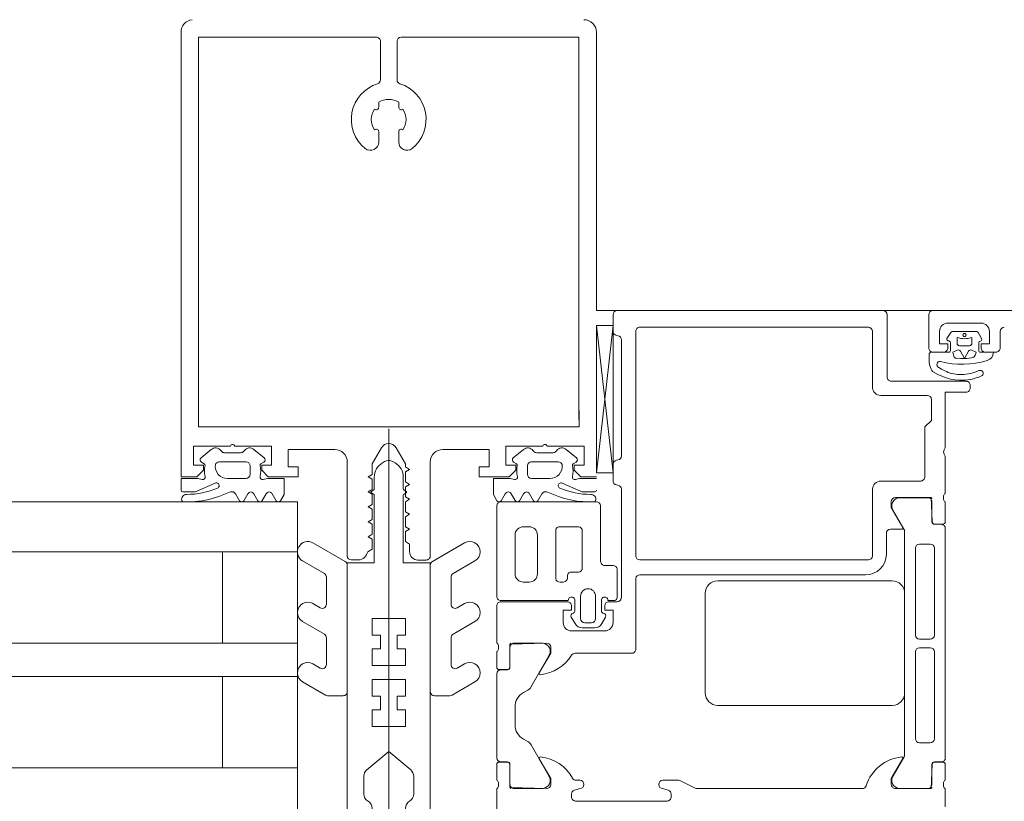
# Model space of a CAD drawing. Header units: centimetres. Extents: x -2424 to 2319, y 5 to 3760.
# Tile 6 of 117: x 337.93 to 349.79, y 386.52 to 395.93. Entities that reach past the tile are written whole.
import ezdxf

# ---------------------------------------------------------------- set-up
doc = ezdxf.new("R2010")
doc.units = ezdxf.units.CM
doc.linetypes.add('Dash', pattern=[60, 30, -30])
for name, color, linetype, lineweight in [('A-DETL-GENF', 92, 'Continuous', 9), ('A-DOOR', 31, 'Continuous', 13), ('A-DOOR-HDLN', 31, 'Continuous', 13), ('A-GLAZ-CURT', 52, 'Continuous', 13)]:
    doc.layers.add(name, color=color, linetype=linetype, lineweight=lineweight)

msp = doc.modelspace()

# ---------------------------------------------------------------- linework, layer by layer
at = {"layer": 'A-DETL-GENF', "color": 251, "lineweight": 9, "extrusion": (0, 0, -1)}
for p, q in [((339.876751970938, 394.1255545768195), (339.876751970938, 395.7763541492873)), ((344.876751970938, 395.7755545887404), (344.876751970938, 394.1255545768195)), ((339.876751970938, 395.7155554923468), (339.876751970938, 391.1155554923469)), ((340.0867495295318, 395.7155554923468), (340.0867495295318, 391.1155554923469)), ((342.2768435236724, 395.6655554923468), (342.2768435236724, 395.2028529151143)), ((342.4768435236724, 395.2026403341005), (342.4768435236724, 395.6655554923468)), ((344.666742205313, 395.7155554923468), (344.666742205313, 391.115555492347)), ((344.876751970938, 395.7155554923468), (344.876751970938, 392.4255549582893)), ((342.2565055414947, 394.8727465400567), (342.2565055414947, 394.933623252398)), ((342.4965055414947, 394.933623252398), (342.4965055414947, 394.8727465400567)), ((342.2565055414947, 394.4535640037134), (342.2565055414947, 394.5788077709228)), ((342.4965055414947, 394.5788077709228), (342.4965055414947, 394.4535640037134)), ((342.376751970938, 384.84079344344), (342.376751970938, 391.0035452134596)), ((340.1172359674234, 390.6528295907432), (340.2410602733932, 390.7555756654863)), ((340.3544510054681, 390.7441902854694), (340.3623847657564, 390.7343394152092)), ((340.4013256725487, 390.7157019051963), (340.5932750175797, 390.7157019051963)), ((340.6322160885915, 390.7343396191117), (340.6401493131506, 390.7441899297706)), ((340.7535403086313, 390.7555756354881), (340.8773645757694, 390.6528295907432)), ((343.9999636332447, 390.7555756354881), (343.8761393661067, 390.6528295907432)), ((344.1212878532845, 390.7343396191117), (344.1133546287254, 390.7441899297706)), ((344.3521782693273, 390.7157019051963), (344.1602289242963, 390.7157019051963)), ((344.3990529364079, 390.7441902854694), (344.3911191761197, 390.7343394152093)), ((344.6362679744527, 390.6528295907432), (344.5124436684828, 390.7555756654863)), ((340.1559497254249, 390.5831926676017), (340.1209408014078, 390.6033911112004)), ((340.3338827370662, 390.6055324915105), (340.660682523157, 390.6055324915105)), ((340.7072828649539, 390.5637318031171), (340.7072828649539, 390.4555319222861)), ((340.873659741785, 390.6033911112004), (340.8386505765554, 390.5831910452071)), ((341.8772992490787, 389.4755545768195), (341.8772992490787, 390.6055869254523)), ((342.3022992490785, 390.5945459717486), (342.3272992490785, 390.6089797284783)), ((342.4522992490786, 390.5945459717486), (342.4272992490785, 390.6089797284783)), ((342.877318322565, 390.6055869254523), (342.877318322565, 389.4752585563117)), ((343.879844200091, 390.6033911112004), (343.9148533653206, 390.5831910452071)), ((344.0462210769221, 390.5637318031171), (344.0462210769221, 390.4555319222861)), ((344.4196212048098, 390.6055324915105), (344.092821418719, 390.6055324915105)), ((344.5975542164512, 390.5831926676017), (344.6325631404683, 390.6033911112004)), ((340.2886934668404, 390.3510138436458), (340.0678192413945, 390.2526741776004)), ((340.6599821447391, 390.4056328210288), (340.437264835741, 390.4056328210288)), ((342.2022992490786, 390.2828093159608), (342.2022992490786, 390.4213408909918)), ((342.5522992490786, 390.2828093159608), (342.5522992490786, 390.4213408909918)), ((344.0935217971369, 390.4056328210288), (344.316239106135, 390.4056328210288)), ((344.4648104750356, 390.3510138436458), (344.6856847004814, 390.2526741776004)), ((340.0271456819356, 390.2440287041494), (339.8972850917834, 390.2440287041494)), ((340.4724494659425, 390.2436175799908), (340.3315481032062, 390.1903399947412)), ((340.5813825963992, 390.1387285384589), (340.5332604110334, 390.221847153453)), ((340.6815840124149, 390.2223282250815), (340.6333814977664, 390.1387285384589)), ((340.8014810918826, 390.1387285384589), (340.7526834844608, 390.2224289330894)), ((340.9016819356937, 390.2221283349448), (340.8544811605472, 390.1411287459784)), ((341.0225833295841, 390.1387285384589), (340.9746830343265, 390.2221283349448)), ((342.1672946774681, 390.2510348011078), (342.1923083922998, 390.265494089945)), ((342.1923052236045, 390.2192682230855), (342.1672962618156, 390.2337186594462)), ((342.5873038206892, 390.2510348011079), (342.5622901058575, 390.265494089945)), ((342.5622932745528, 390.2192682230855), (342.5873022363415, 390.2337186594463)), ((343.730920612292, 390.1387285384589), (343.7788209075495, 390.2221283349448)), ((343.8518220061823, 390.2221283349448), (343.8990227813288, 390.1411287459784)), ((343.9520228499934, 390.1387285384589), (344.0008204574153, 390.2224289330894)), ((344.0719199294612, 390.2223282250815), (344.1201224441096, 390.1387285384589)), ((344.1721213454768, 390.1387285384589), (344.2202435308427, 390.221847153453)), ((344.2810544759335, 390.2436175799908), (344.4219558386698, 390.1903399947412)), ((344.7263582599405, 390.2440287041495), (344.8562188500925, 390.2440287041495)), ((340.0052456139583, 390.1263547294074), (339.9052639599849, 390.1263547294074)), ((341.4647992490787, 389.6305341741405), (341.8522992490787, 389.4068109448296)), ((343.2897992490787, 389.6305341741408), (342.9022992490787, 389.4068109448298)), ((341.6022992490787, 389.2624733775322), (341.3397992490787, 389.4140278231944)), ((341.8772992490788, 389.3635096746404), (341.877299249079, 387.8423771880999)), ((342.0114728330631, 389.4255545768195), (341.9265057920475, 389.4255545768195)), ((342.82731145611, 389.4252585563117), (342.7273053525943, 389.4252585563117)), ((342.8772992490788, 389.3635096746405), (342.877299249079, 387.8423771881)), ((343.1522992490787, 389.2624733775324), (343.4147992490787, 389.4140278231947)), ((341.6272992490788, 388.8933172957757), (341.6272992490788, 389.2191721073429)), ((343.1272992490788, 388.8933172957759), (343.1272992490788, 389.2191721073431)), ((341.4647992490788, 388.9005341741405), (341.5522992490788, 388.8500160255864)), ((343.2897992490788, 388.9005341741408), (343.2022992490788, 388.8500160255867)), ((341.6022992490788, 388.5324733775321), (341.3397992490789, 388.6840278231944)), ((343.1522992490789, 388.5324733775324), (343.4147992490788, 388.6840278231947)), ((341.6272992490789, 388.167654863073), (341.6272992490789, 388.4891721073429)), ((343.1272992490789, 388.1676548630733), (343.1272992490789, 388.4891721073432)), ((341.4647992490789, 388.1748717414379), (341.5522992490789, 388.1243535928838)), ((343.2897992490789, 388.1748717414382), (343.2022992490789, 388.1243535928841)), ((341.6156967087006, 387.7990759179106), (341.339799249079, 387.9583653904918)), ((343.1389017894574, 387.7990759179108), (343.414799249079, 387.9583653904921)), ((341.827299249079, 387.7923771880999), (341.6406967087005, 387.7923771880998)), ((342.927299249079, 387.7923771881), (343.1139017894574, 387.7923771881)), ((342.0772992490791, 386.8240165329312), (342.0772992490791, 386.6089797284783)), ((342.6772992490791, 386.8240165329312), (342.6772992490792, 386.6089797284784))]:
    msp.add_line(p, q, dxfattribs=at)
at = {"layer": 'A-DETL-GENF', "color": 251, "lineweight": 9}
msp.add_line((449.876751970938, 392.4255549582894), (344.8767519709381, 392.4255549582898), dxfattribs=at)
at = {"layer": 'A-DETL-GENF', "color": 251, "lineweight": 9, "extrusion": (0, 0, -1), "flags": 128}
for points in [[(-340.0867495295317, 394.1255545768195), (-340.0867495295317, 395.7155554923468), (-342.2268435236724, 395.7155554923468)], [(-342.5268435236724, 395.7155554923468), (-344.666742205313, 395.7155554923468), (-344.666742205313, 394.1255545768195)], [(-340.4722820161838, 390.795591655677), (-340.027286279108, 390.795591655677), (-340.027286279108, 390.5655547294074), (-340.1471852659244, 390.5655547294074), (-340.1471852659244, 390.5055548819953), (-340.0671852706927, 390.4255545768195), (-339.877286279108, 390.4255545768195), (-339.877286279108, 391.2255545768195)], [(-344.667276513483, 391.2255545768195), (-344.667276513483, 391.0256148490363), (-340.0872838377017, 391.0256148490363), (-340.0872838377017, 391.2255545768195)], [(-341.7272992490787, 390.7555869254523), (-341.1672894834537, 390.7555869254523), (-341.1672894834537, 390.5455557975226), (-341.2872891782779, 390.5455557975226), (-341.2872891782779, 390.4255545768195), (-340.9273912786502, 390.4255545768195), (-340.8473912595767, 390.5055548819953), (-340.8473912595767, 390.5654540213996), (-340.9672887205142, 390.5654540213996), (-340.9672887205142, 390.795591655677), (-340.5220867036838, 390.795591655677)], [(-344.2325307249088, 390.795591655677), (-343.7873288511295, 390.795591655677), (-343.7873288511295, 390.5654540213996), (-343.907226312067, 390.5654540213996), (-343.907226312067, 390.5055548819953), (-343.8272263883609, 390.4255545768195), (-343.4673283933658, 390.4255545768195), (-343.4673283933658, 390.5455557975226), (-343.58732808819, 390.5455557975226), (-343.58732808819, 390.7555869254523), (-343.027318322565, 390.7555869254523)], [(-344.8767519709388, 390.4255545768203), (-344.687432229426, 390.4255545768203), (-344.6074323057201, 390.5055548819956), (-344.6074323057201, 390.5655547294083), (-344.7273312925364, 390.5655547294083), (-344.7273312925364, 390.7955916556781), (-344.2823354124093, 390.7955916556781)], [(-342.289402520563, 390.7750998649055), (-342.1772687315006, 390.5803435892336), (-342.1772687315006, 390.4544111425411), (-342.127293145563, 390.4255225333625), (-342.1772687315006, 390.3967315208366), (-342.1772687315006, 390.2743986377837), (-342.127293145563, 390.2455222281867), (-342.1772687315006, 390.2167312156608), (-342.1772687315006, 390.0943983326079), (-342.127293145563, 390.0655219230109), (-342.1772687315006, 390.036730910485), (-342.1772687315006, 389.9144109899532), (-342.127293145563, 389.8855223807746), (-342.1772687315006, 389.8566459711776), (-342.1772687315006, 389.7344106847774), (-342.127293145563, 389.7055220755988), (-342.1772687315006, 389.6766456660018), (-342.1772687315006, 389.555932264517), (-342.1247884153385, 389.525521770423)], [(-342.6273053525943, 389.5252585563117), (-342.6273053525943, 389.6153763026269), (-342.5772992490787, 389.6459677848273), (-342.5772992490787, 389.7666281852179), (-342.6273053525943, 389.7955222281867), (-342.5772992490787, 389.8244284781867), (-342.5772992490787, 389.9466277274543), (-342.6273053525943, 389.975521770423), (-342.5772992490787, 390.0044280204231), (-342.5772992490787, 390.1267134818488), (-342.6273053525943, 390.1555220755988), (-342.5772992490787, 390.1844161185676), (-342.5772992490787, 390.3067137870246), (-342.6273053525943, 390.3355223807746), (-342.5772992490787, 390.3644164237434), (-342.5772992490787, 390.4867133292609), (-342.6273053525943, 390.5155219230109), (-342.5770612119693, 390.5445657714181), (-342.5770612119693, 390.5804495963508), (-342.4646771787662, 390.7750998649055)], [(-342.6415780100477, 386.9006209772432), (-342.3772992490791, 387.1223771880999), (-342.377299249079, 387.4223771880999), (-342.577299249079, 387.4223771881), (-342.577299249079, 387.6223771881), (-342.477299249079, 387.6223771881), (-342.477299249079, 387.7883771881), (-342.577299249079, 387.7883771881), (-342.5772992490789, 387.9883771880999), (-342.3772992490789, 387.9883771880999), (-342.3772992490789, 388.1553771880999), (-342.5772992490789, 388.1553771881), (-342.5772992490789, 388.3553771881), (-342.4772992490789, 388.3553771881), (-342.4772992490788, 388.5223771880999), (-342.5772992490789, 388.5223771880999), (-342.5772992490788, 388.7223771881), (-342.3772992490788, 388.7223771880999), (-342.3772992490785, 390.6223771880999), (-342.3772992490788, 388.7223771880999), (-342.1772992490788, 388.7223771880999), (-342.1772992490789, 388.5223771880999), (-342.2772992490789, 388.5223771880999), (-342.2772992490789, 388.3553771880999), (-342.1772992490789, 388.3553771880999), (-342.1772992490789, 388.1553771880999), (-342.3772992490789, 388.1553771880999), (-342.3772992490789, 387.9883771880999), (-342.1772992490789, 387.9883771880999), (-342.177299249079, 387.7883771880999), (-342.277299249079, 387.7883771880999), (-342.277299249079, 387.6223771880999), (-342.177299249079, 387.6223771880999), (-342.1772992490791, 387.4223771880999), (-342.377299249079, 387.4223771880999), (-342.3772992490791, 387.1223771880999), (-342.1130204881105, 386.9006209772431)], [(-339.8772853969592, 390.264028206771), (-339.8772853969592, 390.405533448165), (-340.0787899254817, 390.405533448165), (-340.129989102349, 390.3921996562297)], [(-340.8646098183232, 390.3921989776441), (-340.9158228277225, 390.405533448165), (-341.1172831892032, 390.405533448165), (-341.1172831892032, 390.2131287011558), (-341.074682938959, 390.1387285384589)], [(-343.8888941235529, 390.3921989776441), (-343.8376811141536, 390.405533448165), (-343.6362207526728, 390.405533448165), (-343.6362207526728, 390.2131287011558), (-343.6788210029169, 390.1387285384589)], [(-344.8762185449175, 390.4055334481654), (-344.6747140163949, 390.4055334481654), (-344.6235148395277, 390.392199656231)], [(-342.1772992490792, 386.4357746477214), (-342.1772992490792, 386.3223771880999), (-341.8772992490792, 386.3223771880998), (-341.8772992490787, 389.3923771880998), (-342.2022992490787, 389.3923771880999), (-342.2022992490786, 390.201951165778)], [(-342.5772992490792, 386.4357746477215), (-342.5772992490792, 386.3223771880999), (-342.8772992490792, 386.3223771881), (-342.8772992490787, 389.3923771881), (-342.5522992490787, 389.3923771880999), (-342.5522992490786, 390.2019511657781)]]:
    msp.add_lwpolyline(points, dxfattribs=at)
at = {"layer": 'A-DETL-GENF', "color": 251, "lineweight": 9, "extrusion": (0, 0, -1)}
for centre, radius, start, end in [((-340.0270861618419, 395.7760774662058), 0.1503344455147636, 0.1054500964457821, 83.87804347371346), ((-344.7267511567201, 395.7755537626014), 0.1500008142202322, 90.00031100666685, 179.9996844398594), ((-342.2268617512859, 395.6655737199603), 0.04998177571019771, 89.97910507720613, 180.0208949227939), ((-342.5268502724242, 395.6655487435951), 0.05000674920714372, 0.00773245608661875, 89.99226754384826), ((-342.2268435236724, 395.2028529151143), 0.05000000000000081, 180, 252.5829923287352), ((-342.5268435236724, 395.2026403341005), 0.05000000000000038, 287.4982076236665, 0), ((-342.3765055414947, 394.7257771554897), 0.4499999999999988, 308.944803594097, 72.58299232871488), ((-342.3765055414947, 394.7257771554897), 0.4499999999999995, 107.498207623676, 231.0551964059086), ((-342.3765055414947, 394.7257771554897), 0.2400000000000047, 59.99999999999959, 120.0000000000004), ((-342.3765055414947, 394.7257771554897), 0.2100000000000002, 323.7767789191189, 36.22322108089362), ((-342.2265055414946, 394.8727465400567), 0.02999999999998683, 180, 310.3192648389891), ((-342.5265055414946, 394.8727465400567), 0.02999999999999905, 229.6807351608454, 0), ((-342.3765055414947, 394.7257771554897), 0.2100000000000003, 143.7767789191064, 216.2232210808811), ((-342.2265055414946, 394.5788077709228), 0.02999999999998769, 49.68073516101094, 180), ((-342.5265055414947, 394.5788077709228), 0.02999999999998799, 0, 130.3192648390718), ((-342.1565055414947, 394.4535640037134), 0.1000000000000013, 180, 308.9448035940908), ((-342.5965055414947, 394.4535640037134), 0.0999999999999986, 231.0551964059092, 0), ((-340.4971843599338, 390.7901392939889), 0.02549225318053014, 12.35000846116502, 167.649991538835), ((-342.3770398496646, 390.7269241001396), 0.1000060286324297, 28.79836097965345, 151.2016390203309), ((-344.2574330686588, 390.7901392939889), 0.02549225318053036, 12.35000846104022, 167.6499915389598), ((-340.2921455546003, 390.69401030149), 0.08000000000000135, 50.31502622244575, 141.1524920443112), ((-340.4013256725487, 390.7657019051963), 0.05000000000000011, 270, 321.1524920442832), ((-340.5932750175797, 390.7657019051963), 0.04999999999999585, 218.8472079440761, 270), ((-340.7024550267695, 390.6940102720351), 0.0799999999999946, 38.84720794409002, 129.6849743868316), ((-341.7273762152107, 390.6056638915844), 0.1499230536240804, 89.97058601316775, 180.0294139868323), ((-343.027241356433, 390.6056638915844), 0.1499230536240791, 359.9705860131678, 90.02941398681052), ((-344.0510489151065, 390.6940102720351), 0.07999999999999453, 50.31502561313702, 141.15279205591), ((-344.1602289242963, 390.7657019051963), 0.04999999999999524, 270, 321.1527920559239), ((-344.3521782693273, 390.7657019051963), 0.04999999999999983, 218.8475079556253, 270), ((-344.4613583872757, 390.6940103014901), 0.0800000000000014, 38.84750795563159, 129.6849737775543), ((-340.1359470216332, 390.6293737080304), 0.03000469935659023, 300.0085348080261, 51.42019306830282), ((-340.4347142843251, 390.4973895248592), 0.2767683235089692, 345.6254415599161, 13.34130121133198), ((-340.1459549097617, 390.5658691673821), 0.01999999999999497, 119.9828518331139, 193.3413012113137), ((-340.4366431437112, 390.5536796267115), 0.1481541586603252, 269.7595718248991, 7.583599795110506), ((-340.3362657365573, 390.5560268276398), 0.0495629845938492, 20.31224166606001, 87.24414349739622), ((-340.6580634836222, 390.5557368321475), 0.04986448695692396, 93.01073973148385, 170.7737186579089), ((-340.8486459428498, 390.5658678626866), 0.01999999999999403, 346.6589575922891, 60.01532699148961), ((-340.5598862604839, 390.497389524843), 0.2767683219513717, 166.6589575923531, 194.3746114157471), ((-340.8586535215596, 390.6293737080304), 0.03000469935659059, 128.5798069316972, 239.9914651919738), ((-342.4022992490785, 390.4213408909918), 0.1999999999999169, 1.628443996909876e-11, 59.99999999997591), ((-342.3772992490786, 390.5223771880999), 0.1000000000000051, 59.99999999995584, 89.99999999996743), ((-342.3772992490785, 390.5223771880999), 0.1000000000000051, 90, 120.000000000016), ((-342.3522992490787, 390.4213408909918), 0.1999999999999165, 119.9999999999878, 180), ((-343.8948504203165, 390.6293737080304), 0.03000469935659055, 300.0085348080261, 51.42019306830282), ((-344.193617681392, 390.497389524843), 0.2767683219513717, 345.62538858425, 13.34104240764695), ((-343.9048579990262, 390.5658678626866), 0.01999999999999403, 119.9846730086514, 193.3410424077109), ((-344.0954404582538, 390.5557368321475), 0.04986448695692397, 9.22628134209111, 86.98926026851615), ((-344.3168607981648, 390.5536796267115), 0.1481541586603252, 172.4164002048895, 270.2404281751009), ((-344.4172382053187, 390.5560268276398), 0.04956298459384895, 92.75585650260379, 159.68775833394), ((-344.6075490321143, 390.5658691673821), 0.01999999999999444, 346.6586987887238, 60.01714816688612), ((-344.3187896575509, 390.4973895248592), 0.2767683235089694, 166.658698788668, 194.3745584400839), ((-344.6175569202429, 390.6293737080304), 0.03000469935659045, 128.5798069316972, 239.9914651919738), ((-340.1375498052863, 390.4212312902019), 0.02999999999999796, 165.6254415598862, 284.5972807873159), ((-340.6570631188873, 390.4557666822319), 0.05021876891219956, 180.2678441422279, 266.6677362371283), ((-340.8570506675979, 390.4212310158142), 0.03000000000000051, 255.4057825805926, 14.37461141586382), ((-343.8964532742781, 390.4212310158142), 0.03000000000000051, 165.6253885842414, 284.5942174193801), ((-344.0964408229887, 390.4557666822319), 0.05021876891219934, 273.3322637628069, 359.7321558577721), ((-344.6159541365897, 390.4212312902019), 0.02999999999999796, 255.4027192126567, 14.37455844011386), ((-340.3023913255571, 390.320247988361), 0.03367742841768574, 65.99997293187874, 246.996470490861), ((-344.4511126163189, 390.320247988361), 0.03367742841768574, 293.003529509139, 114.0000270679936), ((-339.8972853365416, 390.2640284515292), 0.01999993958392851, 270.0007011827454, 359.9992988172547), ((-339.9429640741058, 390.1561773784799), 0.05895873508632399, 345.3964350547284, 91.40264382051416), ((-339.9511292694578, 391.1476278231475), 0.9325336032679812, 246.9964704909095, 270.4130089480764), ((-339.979156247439, 391.1234083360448), 0.9973948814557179, 249.3099569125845, 268.5011141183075), ((-340.0271455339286, 390.3440287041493), 0.0999999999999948, 245.9999729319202, 269.9999151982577), ((-340.4899892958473, 390.1967949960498), 0.04999999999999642, 69.4639536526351, 149.930961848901), ((-340.7171601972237, 390.2037058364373), 0.04015542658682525, 27.62985270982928, 152.2078355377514), ((-340.9381824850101, 390.2025766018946), 0.04140725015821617, 28.17598887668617, 151.8240111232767), ((-342.1722992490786, 390.2423771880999), 0.0100000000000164, 300.0197655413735, 59.96974985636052), ((-342.1822992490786, 390.201951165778), 0.02000000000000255, 120.0197655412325, 180), ((-342.1822992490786, 390.2828093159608), 0.02000000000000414, 180, 239.9697498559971), ((-342.5722992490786, 390.2828093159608), 0.02000000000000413, 300.030250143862, 0), ((-342.5722992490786, 390.2019511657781), 0.02000000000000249, 0, 59.98023445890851), ((-342.5822992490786, 390.2423771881), 0.01000000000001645, 120.0302501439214, 239.9802344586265), ((-343.8153214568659, 390.2025766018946), 0.04140725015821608, 28.17598887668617, 151.8240111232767), ((-344.0363437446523, 390.2037058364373), 0.04015542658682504, 27.7921644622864, 152.3701472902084), ((-344.2635146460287, 390.1967949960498), 0.04999999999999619, 30.06903815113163, 110.5360463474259), ((-344.774347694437, 391.1234083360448), 0.9973948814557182, 273.4582290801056, 290.6900430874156), ((-344.8023746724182, 391.1476278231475), 0.9325336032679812, 269.5869910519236, 293.0035295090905), ((-344.7263584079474, 390.3440287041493), 0.09999999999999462, 270.0000848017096, 294.0000270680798), ((-344.8105398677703, 390.1561773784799), 0.05895873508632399, 88.59735617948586, 194.6035649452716), ((-344.8562186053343, 390.2640284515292), 0.01999993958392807, 180.0007011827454, 269.9992988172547), ((-339.9052639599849, 390.1463547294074), 0.01999999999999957, 270, 345.3964350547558), ((-340.6073820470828, 390.1537920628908), 0.03004798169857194, 210.0870830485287, 329.9129169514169), ((-340.8273556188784, 390.1537407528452), 0.0299141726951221, 204.9360482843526, 329.8780013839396), ((-341.0486331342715, 390.1538447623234), 0.03011797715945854, 210.125807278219, 329.874192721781), ((-343.7048708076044, 390.1538447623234), 0.03011797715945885, 210.1258072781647, 329.874192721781), ((-343.9261483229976, 390.1537407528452), 0.02991417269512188, 210.1219986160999, 335.0639517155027), ((-344.1461218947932, 390.1537920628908), 0.03004798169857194, 210.0870830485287, 329.9129169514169), ((-344.8482399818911, 390.1463547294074), 0.02000000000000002, 194.603564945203, 270), ((-341.4022992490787, 389.5222809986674), 0.1250000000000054, 299.9999999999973, 119.9999999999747), ((-343.3522992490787, 389.5222809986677), 0.1250000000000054, 59.99999999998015, 240.0000000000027), ((-341.9273188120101, 389.4755675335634), 0.05001956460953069, 270.9313288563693, 359.985158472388), ((-342.0018288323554, 389.55069309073), 0.1255095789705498, 191.5692977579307, 265.593119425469), ((-342.7272537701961, 389.5252069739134), 0.09994843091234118, 269.9704302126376, 0.02956978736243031), ((-342.8273202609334, 389.4752497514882), 0.04999119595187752, 179.9899086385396, 270.0100913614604), ((-341.8272992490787, 389.3635096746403), 0.04999999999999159, 119.9999999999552, 179.9999999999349), ((-342.9272992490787, 389.3635096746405), 0.04999999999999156, 0, 60.00000000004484), ((-341.5772992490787, 389.2191721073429), 0.05000000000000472, 119.9999999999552, 180), ((-343.1772992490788, 389.2191721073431), 0.0500000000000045, 0, 59.9999999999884), ((-341.4022992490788, 388.7922809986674), 0.1250000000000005, 299.9999999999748, 119.9999999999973), ((-341.5772992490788, 388.8933172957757), 0.04999999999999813, 180, 299.9999999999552), ((-343.1772992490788, 388.8933172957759), 0.04999999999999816, 240.0000000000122, 0), ((-343.3522992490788, 388.7922809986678), 0.1250000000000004, 59.99999999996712, 240.0000000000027), ((-341.5772992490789, 388.4891721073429), 0.04999999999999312, 119.9999999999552, 179.9999999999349), ((-343.1772992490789, 388.4891721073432), 0.04999999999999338, 0, 59.99999999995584), ((-341.4022992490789, 388.0666185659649), 0.1250000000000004, 299.9999999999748, 119.9999999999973), ((-343.352299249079, 388.0666185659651), 0.1250000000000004, 59.99999999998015, 240.0000000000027), ((-341.5772992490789, 388.167654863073), 0.04999999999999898, 180, 299.9999999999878), ((-343.1772992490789, 388.1676548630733), 0.0499999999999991, 240.0000000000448, 6.513775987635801e-11), ((-341.827299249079, 387.8423771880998), 0.05000000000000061, 179.9999999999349, 270), ((-342.9272992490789, 387.8423771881), 0.05000000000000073, 269.9999999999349, 0), ((-341.6406967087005, 387.8423771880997), 0.04999999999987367, 270.0000000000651, 300.0000000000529), ((-343.1139017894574, 387.8423771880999), 0.04999999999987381, 239.9999999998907, 269.9999999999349), ((-342.1772992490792, 386.8240165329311), 0.1000000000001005, 3.256887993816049e-11, 50.00000000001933), ((-342.577299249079, 386.8240165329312), 0.1000000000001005, 129.9999999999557, 179.9999999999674), ((-342.1772992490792, 386.6089797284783), 0.09999999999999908, 299.9999999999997, 0), ((-342.0772992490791, 386.4357746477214), 0.1000000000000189, 119.9999999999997, 180), ((-342.6772992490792, 386.4357746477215), 0.1000000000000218, 3.256887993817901e-11, 59.99999999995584), ((-342.5772992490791, 386.6089797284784), 0.09999999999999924, 180, 240.0000000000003)]:
    msp.add_arc(centre, radius, start, end, dxfattribs=at)
at = {"layer": 'A-DOOR', "color": 251, "lineweight": 9}
for p, q in [((345.0767606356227, 392.3755519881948), (345.0767606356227, 392.1765310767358)), ((348.3267608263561, 392.4255522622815), (345.1267606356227, 392.4255522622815)), ((348.376760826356, 391.6255522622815), (348.376760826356, 392.3755522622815)), ((348.8768599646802, 391.9755785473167), (348.8768599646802, 392.3755785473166)), ((345.0765661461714, 390.4723919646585), (344.876751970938, 392.2474701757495)), ((348.1502524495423, 392.2255525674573), (345.4002574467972, 392.2255525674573)), ((349.506860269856, 392.2755785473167), (349.106860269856, 392.2755785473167)), ((345.1170065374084, 392.1274917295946), (345.136514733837, 392.1236114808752)), ((345.3502513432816, 392.1755454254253), (345.3502513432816, 389.4755550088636)), ((348.2002524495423, 391.5055550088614), (348.2002524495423, 392.1755525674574)), ((349.1426593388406, 392.1639315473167), (349.0962604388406, 392.0912325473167)), ((349.4553600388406, 392.1737322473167), (349.1597598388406, 392.1737322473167)), ((349.2175597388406, 392.1037322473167), (349.2175597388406, 392.033731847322)), ((349.3975606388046, 392.0337331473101), (349.3975606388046, 392.1037322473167)), ((349.5129588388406, 392.0884325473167), (349.4733600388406, 392.1627306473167)), ((349.7368605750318, 392.1755785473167), (349.7368605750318, 391.9755785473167)), ((345.1767606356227, 392.0745721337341), (345.1767606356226, 390.6775112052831)), ((349.1377597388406, 392.0409334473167), (349.1377597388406, 391.9441332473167)), ((349.2475605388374, 392.00373214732), (349.3675607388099, 392.00373214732)), ((349.4785594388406, 391.9442324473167), (349.4785594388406, 392.0395327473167)), ((349.1179599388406, 391.9241335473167), (348.9032596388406, 391.9241335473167)), ((349.0568617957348, 391.9255785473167), (348.9268599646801, 391.9255785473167)), ((349.6558582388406, 391.9242327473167), (349.4984599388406, 391.9242327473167)), ((349.6868605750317, 391.9255785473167), (349.556860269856, 391.9255785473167)), ((349.5808259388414, 391.8263704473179), (349.5817401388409, 391.8264907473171)), ((349.4822117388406, 391.7037220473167), (349.4567820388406, 391.6922451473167)), ((349.3267570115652, 391.5755522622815), (348.4267608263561, 391.5755522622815)), ((349.3767600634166, 391.4955595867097), (349.3767600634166, 391.5255522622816)), ((348.8602524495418, 391.4055550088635), (348.3002516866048, 391.4055550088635)), ((349.0767606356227, 390.2255255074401), (349.0767606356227, 390.675555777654)), ((345.0767606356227, 390.5755522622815), (345.0767606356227, 390.3775112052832)), ((345.1365147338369, 390.628471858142), (345.1170065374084, 390.6245916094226)), ((345.1170065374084, 390.3284718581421), (345.1365147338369, 390.3245916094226)), ((348.3002524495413, 390.3755867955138), (348.7802474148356, 390.3755867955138)), ((345.1767606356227, 390.2755522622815), (345.1767606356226, 388.9699701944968)), ((348.2002524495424, 389.4755550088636), (348.2002524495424, 390.2755867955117)), ((349.0567605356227, 390.152847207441), (349.0567605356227, 390.198206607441)), ((343.6767606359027, 390.0801661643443), (343.6767606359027, 388.9934519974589)), ((344.8769805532, 390.1255549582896), (343.7265470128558, 390.1255549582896)), ((344.9267669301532, 389.4134490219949), (344.9267669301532, 390.0801692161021)), ((348.5180965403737, 390.1745559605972), (348.8657509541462, 390.1745559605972)), ((348.91575055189, 390.1245560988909), (348.91575055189, 389.8845562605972)), ((349.0767606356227, 389.8875521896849), (349.0767606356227, 390.125526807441)), ((348.5785804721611, 389.7956890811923), (348.4467335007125, 390.0240547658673)), ((348.9457173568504, 389.8545562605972), (349.0267504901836, 389.8545562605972)), ((348.9487632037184, 389.8575521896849), (349.0467606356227, 389.8575521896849)), ((343.8967610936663, 389.7255557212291), (343.8967610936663, 389.2596923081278)), ((344.0667668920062, 389.825555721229), (343.9967610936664, 389.825555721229)), ((344.1667676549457, 389.2596923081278), (344.1667676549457, 389.7255557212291)), ((344.3867673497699, 389.7849566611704), (344.3867673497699, 389.2002917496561)), ((344.6613805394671, 389.825555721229), (344.4405286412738, 389.825555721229)), ((344.7067670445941, 389.3294776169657), (344.7067670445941, 389.7757685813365)), ((348.3667615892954, 389.4955550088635), (348.3667615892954, 389.7455519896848)), ((348.4167615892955, 389.7955519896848), (348.5529486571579, 389.7955519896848)), ((348.5861984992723, 387.081450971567), (348.5861984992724, 389.7706891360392)), ((349.0767504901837, 389.8045562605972), (349.0767504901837, 387.0465543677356)), ((348.7661984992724, 389.6173889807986), (348.8961984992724, 389.6173889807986)), ((348.7161984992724, 388.5223889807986), (348.7161984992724, 389.5673889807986)), ((348.9461984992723, 389.5673889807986), (348.9461984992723, 388.5223889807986)), ((345.0769744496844, 389.3596862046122), (344.9673675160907, 389.3596862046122)), ((345.4002513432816, 389.4255550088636), (348.1502524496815, 389.4255550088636)), ((344.5267606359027, 389.2094790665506), (344.5267606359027, 389.2390910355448)), ((344.5805219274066, 389.2796904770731), (344.6613805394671, 389.2796904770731)), ((345.1267608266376, 388.9696922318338), (345.1267608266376, 389.3143004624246)), ((345.3992378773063, 389.2455550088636), (348.1167615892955, 389.2455550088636)), ((343.9967610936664, 389.1596923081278), (344.0667668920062, 389.1596923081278)), ((344.4405286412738, 389.1596923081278), (344.4813733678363, 389.1596923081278)), ((345.3502513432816, 388.3427922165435), (345.3502513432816, 389.2055709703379)), ((346.3371890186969, 389.1755546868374), (348.4371889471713, 389.1755546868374)), ((346.1871890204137, 387.8255546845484), (346.1871890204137, 389.0255546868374)), ((348.5871889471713, 389.0255546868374), (348.5871889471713, 387.8255546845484)), ((343.7173581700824, 388.9396922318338), (344.5376355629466, 388.9396922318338)), ((344.5267606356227, 388.9228081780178), (343.7267667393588, 388.9228081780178)), ((344.6167584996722, 388.9355082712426), (344.6167584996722, 388.8117285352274)), ((344.6867572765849, 388.9896773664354), (344.6867572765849, 388.7196797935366)), ((344.8667611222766, 388.7196797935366), (344.8667611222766, 388.9896773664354)), ((344.9367599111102, 388.8137618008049), (344.9367599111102, 388.9355082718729)), ((345.0158828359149, 388.9396922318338), (345.0967608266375, 388.9396922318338)), ((345.1267606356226, 388.9228081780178), (345.0267606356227, 388.9228081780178)), ((343.6767606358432, 388.8728020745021), (343.6767606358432, 388.4255519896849)), ((344.5744583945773, 388.7382776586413), (344.6198367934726, 388.6596800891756)), ((344.7367572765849, 388.6696797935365), (344.8167609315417, 388.6696797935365)), ((344.941269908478, 388.6596800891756), (344.9870822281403, 388.7390291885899)), ((344.9767606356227, 388.5728081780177), (344.5767606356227, 388.5728081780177)), ((344.7064392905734, 388.6096801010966), (344.8546674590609, 388.6096801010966)), ((343.8857567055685, 388.4245549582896), (344.2354108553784, 388.4245549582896)), ((348.8961984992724, 388.4723889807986), (348.7661984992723, 388.4723889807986)), ((343.6767606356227, 388.3255532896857), (343.6767606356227, 388.1375521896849)), ((343.6967607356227, 388.3982330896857), (343.6967607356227, 388.3528736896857)), ((343.8357900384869, 388.1345582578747), (343.8357900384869, 388.3745550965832)), ((344.6200197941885, 388.3028081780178), (345.301264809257, 388.3028081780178)), ((348.7161984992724, 388.3203833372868), (348.7161984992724, 387.2753833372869)), ((348.8961984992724, 388.3703833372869), (348.7661984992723, 388.3703833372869)), ((348.9461984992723, 387.2753833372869), (348.9461984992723, 388.3203833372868)), ((344.3053050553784, 388.2715096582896), (344.0888055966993, 387.8965215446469)), ((343.6767569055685, 387.0465546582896), (343.6767569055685, 388.0545552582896)), ((343.7067606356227, 388.1075521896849), (343.804758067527, 388.1075521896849)), ((343.7267569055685, 388.1045552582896), (343.8057870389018, 388.1045552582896)), ((344.0511509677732, 387.8593200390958), (343.9988622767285, 387.8299693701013)), ((343.8967581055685, 387.6555663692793), (343.8967581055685, 387.4452317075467)), ((348.4371889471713, 387.6755546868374), (346.3371890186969, 387.6755546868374)), ((343.9980655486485, 387.2712783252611), (344.0520909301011, 387.2406269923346)), ((348.7661984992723, 387.2253833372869), (348.8961984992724, 387.2253833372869)), ((344.0893471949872, 387.2036502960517), (344.3053050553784, 386.8296002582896)), ((343.7067569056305, 386.9936080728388), (343.8047543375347, 386.9936080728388)), ((343.8057900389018, 386.9965546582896), (343.7267569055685, 386.9965546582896)), ((348.4485280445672, 386.8296012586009), (348.5794997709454, 387.056450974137)), ((349.0261984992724, 386.9965543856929), (348.9460430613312, 386.9965543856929)), ((348.948752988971, 386.9935544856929), (349.0467504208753, 386.9935544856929)), ((343.6767569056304, 386.7756069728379), (343.6767569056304, 386.9636080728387)), ((343.8357568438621, 386.726554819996), (343.8357568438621, 386.9665546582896)), ((348.9160430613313, 386.9665535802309), (348.9160430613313, 386.7265537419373)), ((349.0767504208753, 386.9635544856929), (349.0767504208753, 386.775553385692)), ((343.6967570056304, 386.7029271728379), (343.6967570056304, 386.7482865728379)), ((344.6334400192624, 386.7755562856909), (344.6767569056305, 386.7755562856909)), ((345.6767569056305, 386.7755562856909), (345.8649872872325, 386.7755562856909)), ((345.8872907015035, 386.7703062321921), (346.0661983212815, 386.6808365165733)), ((349.0567503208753, 386.748232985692), (349.0567503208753, 386.702873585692)), ((343.6767569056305, 386.3755553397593), (343.6767569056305, 386.6756082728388)), ((344.2354108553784, 386.6765549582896), (343.8857567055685, 386.6765549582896)), ((344.6767569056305, 386.6755562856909), (344.6110440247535, 386.6555547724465)), ((345.7424690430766, 386.6555547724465), (345.6767569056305, 386.6755562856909)), ((346.0885621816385, 386.6755562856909), (348.077112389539, 386.6755562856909)), ((348.8660763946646, 386.6765538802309), (348.5184222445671, 386.6765538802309)), ((349.0767504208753, 386.6755546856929), (349.0767504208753, 386.4555529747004)), ((344.5767569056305, 386.6080878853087), (344.5767569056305, 386.5755555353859)), ((344.6267569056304, 386.5255547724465), (345.7267523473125, 386.5255547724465)), ((345.7767561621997, 386.5755555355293), (345.7767561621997, 386.6080878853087))]:
    msp.add_line(p, q, dxfattribs=at)
at = {"layer": 'A-DOOR', "color": 251, "lineweight": 9, "flags": 128}
for points in [[(348.9268599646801, 392.4255785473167), (356.1768599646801, 392.4255785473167), (356.1768599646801, 392.0855783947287), (356.066860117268, 391.9755785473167), (356.006860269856, 391.9755785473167), (356.006860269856, 392.1255785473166)], [(344.876751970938, 390.4723919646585), (344.876751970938, 392.2474701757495), (345.0765661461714, 392.2474701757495), (345.0765661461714, 390.4723919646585), (344.876751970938, 390.4723919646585), (345.0765661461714, 392.2474701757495)], [(349.006860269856, 392.1755785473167), (349.006860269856, 392.0255785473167), (349.1068602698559, 392.0255785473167), (349.1068602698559, 391.9755785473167)], [(349.506860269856, 391.9755785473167), (349.506860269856, 392.0255785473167), (349.6068602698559, 392.0255785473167), (349.6068602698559, 392.1755785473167)], [(348.8834598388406, 391.9039324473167), (348.8834598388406, 391.8033327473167), (348.8866596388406, 391.7825335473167)], [(349.2208185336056, 391.9491621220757), (349.1677597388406, 391.9241335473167), (349.1795296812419, 391.8760300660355)], [(349.2068230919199, 391.8532656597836), (349.2606367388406, 391.8499681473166), (349.3364829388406, 391.8515156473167), (349.3938615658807, 391.8573885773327)], [(349.3552985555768, 391.936636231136), (349.3075599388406, 391.8514391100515), (349.2597889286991, 391.9366940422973)], [(349.4353940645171, 391.8890665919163), (349.4385594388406, 391.8972373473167), (349.4485594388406, 391.9242327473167), (349.3939657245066, 391.9492452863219)], [(349.0709095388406, 391.7014153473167), (349.0297618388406, 391.7220975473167), (348.9978851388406, 391.7420522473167)], [(348.9155025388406, 391.7037020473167), (348.9230411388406, 391.6943560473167), (348.9885434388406, 391.6570473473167), (349.0358623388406, 391.6352262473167), (349.0878726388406, 391.6170179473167), (349.1397528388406, 391.6008514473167), (349.1932033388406, 391.5910563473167), (349.2474448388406, 391.5877753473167)], [(349.0767606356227, 390.775554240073), (349.0767606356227, 391.4455550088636), (349.3267600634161, 391.4455550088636)], [(348.8302519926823, 390.4255867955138), (348.8302519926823, 391.0255537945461), (348.9102524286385, 391.1055542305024), (348.9102524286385, 391.3555542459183)], [(348.5649101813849, 389.8162699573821), (348.4267606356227, 390.0555519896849), (348.4267606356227, 390.1255519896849)], [(348.4767606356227, 390.1755519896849), (348.9067632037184, 390.1755519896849), (348.9187632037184, 389.8875521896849)], [(344.4767606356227, 388.6728081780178), (344.4767606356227, 388.8228081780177), (344.5767606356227, 388.8228081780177), (344.5767606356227, 388.8728081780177)], [(344.9767606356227, 388.8728081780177), (344.9767606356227, 388.8228081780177), (345.0767606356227, 388.8228081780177), (345.0767606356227, 388.6728081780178)], [(343.8347580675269, 388.1375521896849), (343.8347580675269, 388.4135519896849), (344.2767606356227, 388.4255519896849)], [(344.3267606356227, 388.3755519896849), (344.3267606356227, 388.3055519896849), (344.1886110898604, 388.0662699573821)], [(344.3267569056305, 386.7256082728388), (344.3267569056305, 386.7956082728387), (344.1886073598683, 387.0348903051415)], [(348.5655756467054, 387.0360069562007), (348.4267511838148, 386.7955543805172), (348.4267511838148, 386.7255546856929)], [(343.8347543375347, 386.9636080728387), (343.8347543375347, 386.6876082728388), (344.2767569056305, 386.6756082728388)], [(348.4767511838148, 386.6755546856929), (348.906752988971, 386.6755546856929), (348.9187529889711, 386.9635544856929)]]:
    msp.add_lwpolyline(points, dxfattribs=at)
msp.add_lwpolyline([(349.2976477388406, 392.1488170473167), (349.2903917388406, 392.1415610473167), (349.2877359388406, 392.1316492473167), (349.2903917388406, 392.1217374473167), (349.2976477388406, 392.1144814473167), (349.3075595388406, 392.1118256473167), (349.3174713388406, 392.1144814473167), (349.3247272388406, 392.1217374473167), (349.3273831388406, 392.1316492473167), (349.3247272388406, 392.1415610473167), (349.3174713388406, 392.1488170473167), (349.3075595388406, 392.1514728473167)], close=True, dxfattribs=at)
at = {"layer": 'A-DOOR', "color": 251, "lineweight": 9}
for centre, radius, start, end in [((345.1267636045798, 392.3755490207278), 0.05000296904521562, 90.0034019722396, 179.9965997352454), ((348.3267605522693, 392.3755519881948), 0.05000027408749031, 0.0003140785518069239, 89.99968592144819), ((348.9268628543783, 392.3755756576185), 0.05000288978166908, 90.00331115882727, 179.9966888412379), ((345.400252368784, 392.1755505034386), 0.05000102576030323, 89.99418114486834, 180.0058188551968), ((348.1502519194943, 392.1755520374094), 0.05000053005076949, 0.0006073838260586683, 89.99939261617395), ((349.1068651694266, 392.175573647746), 0.1000048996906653, 90.00280710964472, 179.9971928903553), ((349.5068592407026, 392.1755775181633), 0.1000010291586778, 0.000589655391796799, 89.99941034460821), ((349.7868615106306, 392.1755776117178), 0.05000093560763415, 90.00107209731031, 179.9989279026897), ((345.1267606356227, 392.1765310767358), 0.05000000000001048, 180, 258.7504882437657), ((345.1267606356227, 392.0745721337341), 0.0499999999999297, 6.513775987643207e-11, 78.75048824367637), ((349.1138231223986, 392.0809038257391), 0.02037474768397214, 149.539954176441, 281.4298302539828), ((349.1595413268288, 392.154294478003), 0.01943899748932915, 89.35592976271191, 150.280149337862), ((349.3075594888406, 392.3498745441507), 0.2620801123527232, 249.9155085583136, 290.0844914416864), ((349.4558224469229, 392.1542628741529), 0.01947486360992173, 25.77290301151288, 91.36054978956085), ((349.4948147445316, 392.0795049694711), 0.02022151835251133, 280.6709740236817, 26.19892362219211), ((348.9268612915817, 391.9755798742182), 0.05000132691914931, 180.0015204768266, 269.9984795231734), ((349.0568620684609, 391.9755767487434), 0.04999820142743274, 269.9996874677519, 0.002061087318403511), ((349.1178511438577, 392.0410243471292), 0.01990880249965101, 359.7383974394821, 89.97238648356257), ((349.2475604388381, 392.0337321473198), 0.03000000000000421, 180.00057295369, 270.0001909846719), ((349.3675606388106, 392.0337325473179), 0.0299999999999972, 270.0001909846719, 0.001145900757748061), ((349.4988266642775, 392.0393670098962), 0.0202679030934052, 90.75629548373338, 179.5314680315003), ((349.5568603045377, 391.9755785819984), 0.05000003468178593, 180.0000397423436, 269.9999602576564), ((349.6868608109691, 391.9755783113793), 0.04999976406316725, 269.9997296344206, 0.0002703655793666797), ((348.9032943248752, 391.9042957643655), 0.0198378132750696, 90.10018061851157, 181.0493947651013), ((349.1179836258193, 391.9439108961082), 0.01977736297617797, 269.9313778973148, 0.6441735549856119), ((349.2086579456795, 391.8832094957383), 0.02999999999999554, 193.8460747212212, 266.4934989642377), ((349.2336174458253, 391.9220293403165), 0.02999999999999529, 29.26327632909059, 115.2539065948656), ((349.3814700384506, 391.9219715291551), 0.02999999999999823, 65.38474456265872, 150.7367236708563), ((349.3887704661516, 391.9071287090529), 0.04999999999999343, 275.8440987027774, 338.8234878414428), ((349.4983563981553, 391.9440304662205), 0.0197979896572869, 179.4154525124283, 270.2996501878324), ((349.5552504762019, 391.9235509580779), 0.1006100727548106, 285.2653906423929, 0.3882707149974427), ((349.1155703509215, 391.8215952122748), 0.2322195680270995, 189.6837638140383, 210.5094001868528), ((349.0135538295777, 391.7767813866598), 0.03810014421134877, 84.04814366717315, 245.7166073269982), ((349.2796063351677, 392.7797142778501), 0.9999979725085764, 254.8051565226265, 287.5324930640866), ((348.4267602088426, 391.6255516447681), 0.04999938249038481, 179.9992923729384, 270.0007076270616), ((349.2475720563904, 392.0381422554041), 0.3802560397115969, 242.316417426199, 270.0233673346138), ((349.2757217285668, 392.1389552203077), 0.5519047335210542, 267.0631596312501, 295.4260421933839), ((349.2708873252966, 392.1701404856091), 0.5127775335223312, 267.4112896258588, 291.2553507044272), ((349.4974456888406, 391.6721149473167), 0.03508677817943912, 295.7330778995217, 115.7330778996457), ((348.3002509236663, 391.5055534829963), 0.09999847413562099, 179.9991257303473, 270.0004371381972), ((349.3267631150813, 391.5255553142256), 0.04999694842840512, 359.9965025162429, 90.0069945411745), ((349.3267631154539, 391.4955519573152), 0.04999694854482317, 269.9965024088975, 0.008743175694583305), ((348.8602486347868, 391.3555511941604), 0.05000381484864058, 0.003496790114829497, 89.9956289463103), ((345.1267606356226, 390.6775112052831), 0.04999999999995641, 281.249511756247, 6.513775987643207e-11), ((349.1292553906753, 390.7255550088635), 0.07249567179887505, 136.3947622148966, 223.6052377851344), ((345.1267606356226, 390.5755522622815), 0.04999999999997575, 101.249511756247, 180), ((348.7802527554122, 390.4255860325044), 0.04999923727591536, 269.9938800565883, 0.0008743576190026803), ((345.1267606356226, 390.3775112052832), 0.04999999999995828, 179.9999999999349, 258.7504882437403), ((345.1267606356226, 390.2755522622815), 0.04999999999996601, 0, 78.75048824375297), ((348.3002524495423, 390.2755867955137), 0.1000000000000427, 90.00000000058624, 179.9999999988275), ((349.084644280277, 390.1987734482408), 0.02788950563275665, 106.4198764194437, 181.1645893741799), ((343.7265494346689, 390.0755528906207), 0.05000206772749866, 90.00277507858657, 174.7062679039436), ((344.8769817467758, 390.0755565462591), 0.04999841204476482, 5.293425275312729, 90.00136778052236), ((348.4767606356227, 390.1255519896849), 0.05000000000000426, 90, 180), ((348.5323708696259, 390.075617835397), 0.09996253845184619, 98.20971671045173, 211.0525435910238), ((348.8657509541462, 390.1245563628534), 0.04999959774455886, 359.9996975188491, 90), ((348.9067632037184, 390.1635519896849), 0.01200000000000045, 0, 90), ((349.084647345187, 390.1522811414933), 0.02789255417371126, 178.8371299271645, 253.5754054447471), ((348.9468314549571, 389.885670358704), 0.03113403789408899, 182.0507057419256, 267.949294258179), ((348.9487632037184, 389.8875521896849), 0.02999999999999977, 180, 270), ((349.0267507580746, 389.8045565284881), 0.04999973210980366, 359.9996930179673, 90.0003069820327), ((349.0467606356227, 389.8875521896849), 0.03000000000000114, 270, 0), ((343.9967607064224, 389.725556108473), 0.0999996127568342, 89.99977812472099, 180.000221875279), ((344.0667673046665, 389.7255553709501), 0.1000003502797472, 0.000200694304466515, 90.00023643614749), ((344.4359146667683, 389.7757706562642), 0.04999841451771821, 84.70507350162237, 169.4131399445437), ((344.6567666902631, 389.7757686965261), 0.05000035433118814, 359.9998680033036, 84.70542370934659), ((348.4167615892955, 389.7455519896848), 0.05000000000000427, 90, 180), ((348.5529486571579, 389.8093639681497), 0.01381197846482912, 270, 30.00000000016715), ((348.5183327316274, 389.7636696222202), 0.06822782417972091, 5.905236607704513, 27.9890017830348), ((348.7661984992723, 389.5673889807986), 0.04999999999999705, 90, 180), ((348.8961984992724, 389.5673889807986), 0.04999999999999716, 0, 90), ((345.4002513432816, 389.4755550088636), 0.05000000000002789, 180, 270), ((348.1167615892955, 389.4955550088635), 0.249999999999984, 270, 0), ((348.1502493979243, 389.4755580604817), 0.05000305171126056, 270.0034968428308, 359.9965033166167), ((344.9765557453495, 389.4088367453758), 0.05000199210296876, 174.7074073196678, 259.4113131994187), ((345.0769742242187, 389.3096862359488), 0.04999996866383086, 5.295051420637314, 89.99974163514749), ((343.9967605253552, 389.2596917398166), 0.09999943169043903, 179.9996743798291, 270.0003256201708), ((344.0667676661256, 389.2596922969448), 0.09999998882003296, 269.9995564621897, 6.407374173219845e-06), ((344.5759089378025, 389.2299041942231), 0.04999953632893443, 84.70632609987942, 169.4124051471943), ((344.6567666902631, 389.329477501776), 0.05000035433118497, 275.2945762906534, 0.000131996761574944), ((345.3992378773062, 389.1955550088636), 0.04999999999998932, 89.99999999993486, 168.444372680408), ((344.4359154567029, 389.2094783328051), 0.04999929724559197, 190.5873450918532, 275.2939236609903), ((344.4767601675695, 389.2094795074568), 0.05000046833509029, 275.2938173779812, 359.9994947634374), ((346.3371850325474, 389.0255586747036), 0.1499960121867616, 89.99847736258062, 180.0015232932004), ((348.4371966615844, 389.0255624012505), 0.1499922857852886, 359.99705315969, 90.00294684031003), ((344.7767591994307, 388.9896773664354), 0.0900019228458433, 0, 180), ((343.726543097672, 388.9888371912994), 0.04999589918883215, 174.7038491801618, 259.4138571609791), ((343.7267620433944, 388.8728067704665), 0.05000140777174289, 89.99461897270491, 180.0053810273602), ((344.5267606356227, 388.8728081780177), 0.05000000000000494, 0, 90.00000000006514), ((344.5773244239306, 388.9400093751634), 0.03969012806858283, 353.4882982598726, 180.4578258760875), ((344.9761939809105, 388.9400093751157), 0.0396901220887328, 359.5421741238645, 186.5117017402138), ((345.0267606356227, 388.8728081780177), 0.05000000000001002, 89.99999999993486, 180), ((345.0967608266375, 388.9696922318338), 0.03000000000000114, 270, 0), ((345.1267606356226, 388.9728081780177), 0.04999999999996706, 270, 356.7461617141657), ((344.6004395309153, 388.7532775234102), 0.03000025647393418, 105.0005340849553, 209.9994189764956), ((344.5856718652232, 388.8125543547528), 0.03109760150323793, 283.0138411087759, 358.4782898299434), ((344.9667599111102, 388.8137618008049), 0.03000000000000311, 180, 264.5885541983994), ((344.9611014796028, 388.7540292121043), 0.02999999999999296, 329.9999481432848, 84.58855419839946), ((344.5767606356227, 388.6728081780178), 0.09999999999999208, 180, 270), ((344.7064387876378, 388.7096791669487), 0.09999906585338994, 209.9996988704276, 270.0002881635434), ((344.7367776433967, 388.7197001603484), 0.05002037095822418, 180.0233291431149, 269.9766708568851), ((344.8167416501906, 388.7196992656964), 0.05001947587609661, 270.0220861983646, 359.9776952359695), ((344.8546681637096, 388.7096787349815), 0.09999863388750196, 269.9995962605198, 330.0004440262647), ((344.9767606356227, 388.6728081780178), 0.1000000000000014, 270, 0), ((343.6688769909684, 388.3987999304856), 0.02788950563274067, 358.8354106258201, 73.58012358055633), ((343.8467580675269, 388.4135519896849), 0.01200000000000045, 90, 180), ((343.885756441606, 388.3745553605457), 0.0499995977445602, 89.999697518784, 180.000302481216), ((344.2211797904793, 388.3255731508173), 0.09999960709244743, 327.2729839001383, 81.81839194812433), ((344.2767606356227, 388.3755519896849), 0.04999999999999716, 0, 90), ((348.7661984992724, 388.5223889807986), 0.04999999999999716, 180, 270), ((348.8961984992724, 388.5223889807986), 0.04999999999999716, 270, 0), ((343.6688739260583, 388.3523076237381), 0.02789255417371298, 286.4245945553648, 1.162870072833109), ((344.6200197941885, 388.2528081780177), 0.05000000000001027, 90, 148.129001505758), ((345.301264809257, 388.3528081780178), 0.04999999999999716, 270, 348.444372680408), ((348.7661984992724, 388.3203833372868), 0.04999999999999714, 90, 180), ((348.8961984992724, 388.3203833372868), 0.04999999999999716, 0, 90), ((344.1529383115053, 388.5432128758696), 0.4999999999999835, 275.6225775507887, 328.129001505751), ((343.7267569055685, 388.0545552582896), 0.04999999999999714, 90, 180), ((343.7067606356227, 388.1375521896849), 0.03000000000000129, 180, 270), ((343.804758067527, 388.1375521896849), 0.0300000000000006, 270, 0), ((343.8057870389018, 388.1345582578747), 0.03000299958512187, 270, 0), ((344.2005726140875, 388.0593639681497), 0.01381197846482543, 150.0000000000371, 275.6225775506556), ((344.0967581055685, 387.6555663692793), 0.1999999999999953, 119.306352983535, 180), ((344.0022030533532, 387.9465215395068), 0.09999999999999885, 299.3063529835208, 330.0000034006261), ((346.3371938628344, 387.8255595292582), 0.1500048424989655, 180.0018504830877, 269.9981497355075), ((348.437187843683, 387.8255557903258), 0.1500011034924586, 270.0004214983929, 359.9995776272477), ((344.0967581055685, 387.4452317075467), 0.1999999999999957, 180, 240.431564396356), ((344.0027446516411, 387.1536503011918), 0.1000000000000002, 29.99999659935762, 60.43156439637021), ((348.7661984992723, 387.2753833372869), 0.05000000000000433, 180, 270), ((348.8961984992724, 387.2753833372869), 0.04999999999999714, 270, 0), ((343.7267569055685, 387.0465546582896), 0.04999999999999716, 180, 270), ((343.7067569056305, 386.9636080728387), 0.02999999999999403, 90, 180), ((343.8047543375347, 386.9636080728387), 0.03000000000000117, 0, 90), ((343.8057900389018, 386.9665546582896), 0.03000000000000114, 0, 90), ((344.2005688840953, 387.0417962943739), 0.01381197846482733, 84.37742244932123, 210.0000000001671), ((344.1529345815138, 386.5579473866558), 0.4999999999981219, 29.11358337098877, 84.37742244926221), ((348.6005812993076, 386.5579256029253), 0.5000000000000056, 95.63168110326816, 162.254942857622), ((348.5528791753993, 387.0416751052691), 0.01390425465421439, 335.9423438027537, 95.63168110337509), ((348.5361984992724, 387.081450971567), 0.0499999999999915, 330.0000034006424, 0), ((348.9460430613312, 386.9665535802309), 0.03000000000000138, 90, 180), ((348.948752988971, 386.9635544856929), 0.02999999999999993, 90, 180), ((349.0270615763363, 387.0465615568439), 0.05001461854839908, 269.0112265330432, 359.9917642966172), ((349.0467504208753, 386.9635544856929), 0.03000000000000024, 0, 90), ((343.6688701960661, 386.7488526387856), 0.02789255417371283, 358.8371299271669, 73.57540544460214), ((344.2211797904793, 386.7755367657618), 0.09999960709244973, 278.1816080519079, 32.72701609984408), ((344.6334400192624, 386.8255562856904), 0.04999999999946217, 209.1273764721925, 270), ((344.6767569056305, 386.7255562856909), 0.05000000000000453, 270, 90), ((345.6767569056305, 386.7255562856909), 0.04999999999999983, 90, 270), ((345.8649872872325, 386.7255562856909), 0.05000000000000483, 63.50829236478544, 90), ((348.5325511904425, 386.7754903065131), 0.09993940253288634, 147.2184425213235, 261.8725731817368), ((349.0846371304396, 386.7487990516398), 0.02789255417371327, 106.4245945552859, 181.1628700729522), ((343.6688732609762, 386.702360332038), 0.02788950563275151, 286.4198764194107, 1.164589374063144), ((343.8467543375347, 386.6876082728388), 0.01200000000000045, 180, 270), ((343.885756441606, 386.7265545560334), 0.04999959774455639, 179.999697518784, 270.000302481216), ((344.2767569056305, 386.7256082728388), 0.05000000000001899, 270, 0), ((344.6267569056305, 386.6080878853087), 0.04999999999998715, 108.3160026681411, 180), ((345.7267561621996, 386.6080878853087), 0.05000000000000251, 0, 71.6839973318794), ((346.0885621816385, 386.7255562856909), 0.04999999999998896, 243.4308738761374, 270), ((348.076748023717, 386.725556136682), 0.05000117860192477, 270.4175263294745, 342.2549428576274), ((348.4767501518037, 386.7255536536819), 0.04999896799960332, 179.9988173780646, 270.0011826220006), ((348.8660766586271, 386.7265534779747), 0.04999959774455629, 269.999697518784, 0.0003024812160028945), ((348.906752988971, 386.6875546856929), 0.01200000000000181, 270, 0), ((349.0846340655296, 386.7023067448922), 0.0278895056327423, 178.8354106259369, 253.5801235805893), ((344.6267561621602, 386.5755540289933), 0.04999925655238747, 179.9982737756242, 270.0008519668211), ((345.7267561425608, 386.5755547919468), 0.05000001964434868, 269.995650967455, 0.000852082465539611)]:
    msp.add_arc(centre, radius, start, end, dxfattribs=at)
at = {"layer": 'A-DOOR-HDLN', "color": 251, "linetype": 'Dash', "lineweight": 9}
msp.add_arc((447.376643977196, 393.4255828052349), 98.59392974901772, 89.99999999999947, 179.9999999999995, dxfattribs=at)
at = {"layer": 'A-GLAZ-CURT', "color": 251, "lineweight": 9}
for p, q in [((341.2767519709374, 390.1255545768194), (305.9767519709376, 390.1255545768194)), ((341.2767519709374, 386.3255545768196), (341.2767519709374, 390.1255545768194)), ((341.2767519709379, 389.5255545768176), (305.9767519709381, 389.5255545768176)), ((340.376751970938, 388.4255545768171), (340.376751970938, 389.5255545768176)), ((341.276751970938, 388.4255545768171), (305.9767519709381, 388.4255545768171)), ((341.276751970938, 388.0255545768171), (305.9767519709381, 388.0255545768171)), ((340.376751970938, 386.9255545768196), (340.376751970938, 388.0255545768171)), ((341.276751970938, 386.9255545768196), (305.9767519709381, 386.9255545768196))]:
    msp.add_line(p, q, dxfattribs=at)

doc.saveas('drawing.dxf')
